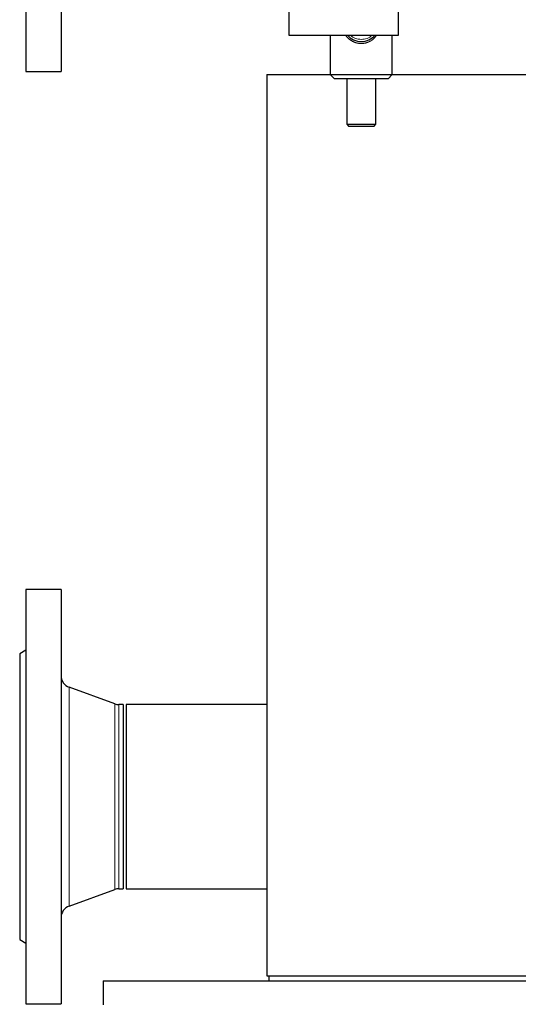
# Model space of a CAD drawing. Header units: millimetres. Extents: x 26 to 239, y 85 to 160.
# Tile 43 of 72: x 140.89 to 145.71, y 95.66 to 105.17. Entities that reach past the tile are written whole.
import ezdxf

# ---------------------------------------------------------------- set-up
doc = ezdxf.new("R2010")
doc.units = ezdxf.units.MM
doc.linetypes.add('PHANTOM', pattern=[12.7, 6.35, -1.27, 1.27, -1.27, 1.27, -1.27])

msp = doc.modelspace()

# ---------------------------------------------------------------- linework, layer by layer
at = {"color": 7, "linetype": 'Continuous', "lineweight": 25}
for p, q in [((140.9517, 108.668), (140.9517, 104.668)), ((141.2917, 108.668), (141.2917, 104.668)), ((143.4917, 105.258), (143.4917, 105.018)), ((144.5517, 105.018), (144.5517, 105.258)), ((143.4917, 105.018), (144.5517, 105.018)), ((143.8917, 105.018), (143.8917, 104.638)), ((144.4917, 104.638), (144.4917, 105.018)), ((140.9517, 104.668), (141.2917, 104.668)), ((143.2791, 104.6394), (143.2791, 95.9394)), ((143.2791, 104.6394), (143.8917, 104.6394)), ((143.8917, 104.638), (143.9317, 104.598)), ((143.8917, 104.638), (144.4917, 104.638)), ((144.4517, 104.598), (143.9317, 104.598)), ((144.0517, 104.598), (144.0517, 104.158)), ((144.3317, 104.158), (144.3317, 104.598)), ((144.4517, 104.598), (144.4917, 104.638)), ((144.4917, 104.6394), (147.3991, 104.6394)), ((144.0517, 104.158), (144.0717, 104.138)), ((144.0517, 104.158), (144.3317, 104.158)), ((144.3117, 104.138), (144.0717, 104.138)), ((144.3117, 104.138), (144.3317, 104.158)), ((141.2917, 99.668), (140.9517, 99.668)), ((140.9517, 99.668), (140.9517, 95.668)), ((141.2917, 99.668), (141.2917, 95.668)), ((140.9517, 99.0826), (140.8917, 99.048)), ((140.8917, 99.048), (140.8917, 96.288)), ((141.8097, 98.5642), (141.3707, 98.724)), ((141.8917, 98.557), (141.8508, 98.557)), ((141.8917, 98.557), (141.8917, 96.779)), ((143.2791, 98.557), (141.9217, 98.557)), ((141.9217, 98.557), (141.9217, 96.779)), ((141.3707, 96.6119), (141.8097, 96.7717)), ((141.8508, 96.779), (141.8917, 96.779)), ((141.9217, 96.779), (143.2791, 96.779)), ((140.8917, 96.288), (140.9517, 96.2533)), ((143.2791, 95.9394), (147.3991, 95.9394)), ((143.2991, 95.9394), (143.2991, 95.8884)), ((141.6991, 95.8884), (141.6991, 95.6584)), ((141.6991, 95.8884), (148.8749, 95.8884)), ((140.9517, 95.668), (141.2917, 95.668))]:
    msp.add_line(p, q, dxfattribs=at)
at = {"color": 8, "linetype": 'PHANTOM', "lineweight": 18}
for p, q in [((141.3707, 98.724), (141.3707, 96.6119)), ((141.8097, 98.5642), (141.8097, 96.7717)), ((141.8508, 98.557), (141.8508, 96.779))]:
    msp.add_line(p, q, dxfattribs=at)
at = {"color": 7, "linetype": 'Continuous', "lineweight": 25}
for centre, radius, start, end in [((144.1917, 105.138), 0.18, 221.81031, 318.18969), ((141.4117, 98.8368), 0.12, 180, 250), ((141.8508, 98.677), 0.12, 250, 270), ((141.8508, 96.659), 0.12, 90, 110), ((141.4117, 96.4992), 0.12, 110, 180)]:
    msp.add_arc(centre, radius, start, end, dxfattribs=at)
at = {"color": 8, "linetype": 'PHANTOM', "lineweight": 18}
msp.add_arc((144.1917, 105.138), 0.16, 228.59038, 311.40962, dxfattribs=at)
msp.add_open_spline([(144.3396, 105.018), (144.3301, 105.0052), (144.3138, 104.9833), (144.2813, 104.9612), (144.2446, 104.9441), (144.2114, 104.938), (144.172, 104.9379), (144.1315, 104.9455), (144.0821, 104.9728), (144.053, 104.9993), (144.0423, 105.0173), (144.0419, 105.018)], degree=3, knots=[0, 0, 0, 0, 0.13864, 0.237828, 0.336877, 0.482583, 0.512447, 0.664083, 0.817639, 0.993102, 1, 1, 1, 1], dxfattribs=at)

doc.saveas('drawing.dxf')
